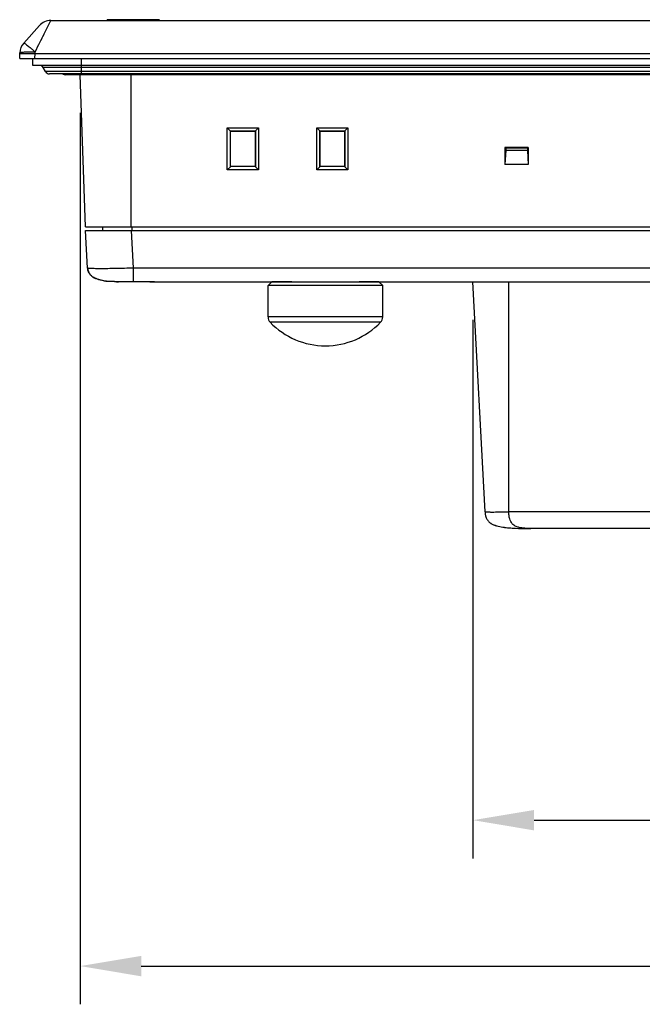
# Model space of a CAD drawing. Header units: millimetres. Extents: x 0 to 2577, y 0 to 841.
# Tile 1 of 68: x 212 to 293, y 180 to 309. Entities that reach past the tile are written whole.
import ezdxf

# ---------------------------------------------------------------- set-up
doc = ezdxf.new("R2010")
doc.units = ezdxf.units.MM
for name, color, linetype in [('CUSHION-TOP-R-SHAPE', 7, 'Continuous'), ('FRONT_CASE_12_DM_EX-SHAPE', 7, 'Continuous'), ('PROCESSING_MODULE_COVER-SHAPE', 7, 'Continuous'), ('REAR_CASE-12_DM-EX-SHAPE', 7, 'Continuous'), ('SEALING_GASKET_TOPR12_V2-SHAPE', 7, 'Continuous'), ('USB_COVER_LOCK-RX-SHAPE', 7, 'Continuous')]:
    doc.layers.add(name, color=color, linetype=linetype)
doc.styles.get("Standard").update_dxf_attribs({"font": 'ARIAL.TTF'})
doc.dimstyles.new('WALL', dxfattribs={"dimtxt": 10, "dimasz": 8, "dimexe": 5, "dimexo": 5, "dimgap": 1.5, "dimtad": 1, "dimtoh": 1, "dimdsep": 46, "dimtxsty": 'Standard', "dimcen": 0, "dimadec": 0, "dimazin": 0, "dimtp": 0.001, "dimtm": 0.001, "dimtfac": 1, "dimtofl": 0, "dimtmove": 0, "dimatfit": 3, "dimfxl": 1, "dimtolj": 1, "dimarcsym": 0})

# ---------------------------------------------------------------- blocks, each defined once
blk = doc.blocks.new('*D46')
at = {"color": 0, "lineweight": -2}
for p, q in [((219.75, 297.11), (219.75, 180.45)), ((523.93, 297.11), (523.93, 180.45)), ((227.75, 185.45), (515.93, 185.45))]:
    blk.add_line(p, q, dxfattribs=at)
at = {"color": 0}
for points in [[(227.75, 186.78), (227.75, 184.11), (219.75, 185.45)], [(515.93, 186.78), (515.93, 184.11), (523.93, 185.45)]]:
    blk.add_solid(points, dxfattribs=at)
at = {"layer": 'Defpoints', "color": 0}
for p in [(219.75, 302.11), (523.93, 302.11), (523.93, 185.45)]:
    blk.add_point(p, dxfattribs=at)
at = {"color": 0, "insert": (371.84, 192.06), "char_height": 10, "attachment_point": 5}
blk.add_mtext('\\A1;304.2', dxfattribs=at)
blk = doc.blocks.new('*D47')
at = {"color": 0, "lineweight": -2}
for p, q in [((271.14, 270.02), (271.14, 199.55)), ((473.04, 270.02), (473.04, 199.55)), ((279.14, 204.55), (465.04, 204.55))]:
    blk.add_line(p, q, dxfattribs=at)
at = {"color": 0}
for points in [[(279.14, 205.88), (279.14, 203.21), (271.14, 204.55)], [(465.04, 205.88), (465.04, 203.21), (473.04, 204.55)]]:
    blk.add_solid(points, dxfattribs=at)
at = {"layer": 'Defpoints', "color": 0}
for p in [(271.14, 275.02), (473.04, 275.02), (473.04, 204.55)]:
    blk.add_point(p, dxfattribs=at)
at = {"color": 0, "insert": (372.34, 211.15), "char_height": 10, "attachment_point": 5}
blk.add_mtext('\\A1;201.9', dxfattribs=at)

msp = doc.modelspace()

# ---------------------------------------------------------------- linework, layer by layer
at = {"layer": 'CUSHION-TOP-R-SHAPE', "color": 7, "linetype": 'Continuous'}
for p, q in [((244.84, 275.021), (244.34, 274.521)), ((244.34, 270.41), (244.34, 274.521)), ((259.34, 274.521), (244.34, 274.521)), ((247.44, 275.021), (244.84, 275.021)), ((258.84, 275.021), (256.24, 275.021)), ((258.84, 275.021), (259.34, 274.521)), ((259.34, 270.41), (259.34, 274.521)), ((259.34, 270.41), (244.34, 270.41)), ((259.063, 269.719), (244.618, 269.719))]:
    msp.add_line(p, q, dxfattribs=at)
for centre, radius, start, end in [((245.34, 270.41), 1, 180, 223.76174), ((251.84, 276.635), 10, 223.76174, 316.23826), ((258.34, 270.41), 1, 316.23826, 0)]:
    msp.add_arc(centre, radius, start, end, dxfattribs=at)
at = {"layer": 'FRONT_CASE_12_DM_EX-SHAPE', "color": 7, "linetype": 'Continuous'}
for p, q in [((214.419, 308.553), (212.374, 306.262)), ((213.866, 305.098), (215.911, 309.221)), ((215.905, 309.21), (215.911, 309.221)), ((215.911, 309.221), (527.77, 309.221)), ((214.632, 306.642), (214.769, 306.918)), ((214.899, 307.181), (215.023, 307.431)), ((215.139, 307.665), (215.248, 307.885)), ((211.84, 304.221), (211.868, 305)), ((211.84, 304.221), (531.84, 304.221)), ((213.839, 304.221), (213.862, 304.878)), ((213.862, 304.878), (213.866, 305.098)), ((213.862, 304.878), (529.819, 304.878)), ((220.441, 282.221), (219.746, 302.114)), ((226.433, 282.221), (226.433, 302.121)), ((239.001, 289.667), (238.997, 295.15)), ((239.39, 294.757), (238.997, 295.15)), ((238.997, 295.15), (243.084, 295.15)), ((242.691, 294.757), (243.084, 295.15)), ((243.084, 295.15), (243.08, 289.667)), ((250.701, 289.667), (250.697, 295.15)), ((251.09, 294.757), (250.697, 295.15)), ((250.697, 295.15), (254.784, 295.15)), ((254.391, 294.757), (254.784, 295.15)), ((254.784, 295.15), (254.78, 289.667)), ((239.39, 294.757), (239.404, 294.757)), ((239.39, 294.757), (242.691, 294.757)), ((239.408, 290.074), (239.404, 294.757)), ((239.44, 294.721), (239.404, 294.757)), ((239.44, 290.121), (239.44, 294.721)), ((239.44, 294.721), (242.64, 294.721)), ((242.64, 294.721), (242.677, 294.757)), ((242.64, 294.721), (242.64, 290.121)), ((242.677, 294.757), (242.673, 290.074)), ((242.677, 294.757), (242.691, 294.757)), ((251.09, 294.757), (251.104, 294.757)), ((251.09, 294.757), (254.391, 294.757)), ((251.108, 290.074), (251.104, 294.757)), ((251.14, 294.721), (251.104, 294.757)), ((251.14, 290.121), (251.14, 294.721)), ((251.14, 294.721), (254.34, 294.721)), ((254.34, 294.721), (254.377, 294.757)), ((254.34, 294.721), (254.34, 290.121)), ((254.377, 294.757), (254.373, 290.074)), ((254.377, 294.757), (254.391, 294.757)), ((275.331, 292.586), (275.333, 290.38)), ((275.331, 292.586), (275.422, 292.525)), ((278.35, 292.586), (275.331, 292.586)), ((278.35, 292.586), (278.259, 292.525)), ((278.35, 292.586), (278.348, 290.38)), ((275.423, 292.183), (275.333, 290.38)), ((275.422, 292.525), (275.423, 292.183)), ((278.259, 292.525), (275.422, 292.525)), ((278.258, 292.183), (275.423, 292.183)), ((278.259, 292.525), (278.258, 292.183)), ((278.258, 292.183), (278.348, 290.38)), ((239.408, 290.074), (239.001, 289.667)), ((239.44, 290.121), (239.408, 290.089)), ((239.408, 290.074), (239.408, 290.089)), ((242.673, 290.089), (239.408, 290.089)), ((242.64, 290.121), (239.44, 290.121)), ((242.64, 290.121), (242.673, 290.089)), ((242.673, 290.089), (242.673, 290.074)), ((242.673, 290.074), (243.08, 289.667)), ((251.108, 290.074), (250.701, 289.667)), ((251.14, 290.121), (251.108, 290.089)), ((251.108, 290.074), (251.108, 290.089)), ((254.373, 290.089), (251.108, 290.089)), ((254.34, 290.121), (251.14, 290.121)), ((254.34, 290.121), (254.373, 290.089)), ((254.373, 290.089), (254.373, 290.074)), ((254.373, 290.074), (254.78, 289.667)), ((278.348, 290.38), (275.333, 290.38)), ((243.08, 289.667), (239.001, 289.667)), ((254.78, 289.667), (250.701, 289.667)), ((220.441, 282.221), (523.24, 282.221))]:
    msp.add_line(p, q, dxfattribs=at)
msp.add_lwpolyline([(213.866, 305.098), (214.032, 305.431), (214.191, 305.753), (214.343, 306.059)], dxfattribs=at)
for centre, start, end in [((215.911, 307.221), 90, 138.24834), ((213.866, 304.931), 138.24834, 178)]:
    msp.add_arc(centre, 2, start, end, dxfattribs=at)
for points, knots in [([(212.374, 306.262), (212.378, 306.266), (212.395, 306.266), (212.44, 306.247), (212.531, 306.192), (212.67, 306.093), (212.854, 305.953), (213.074, 305.777), (213.322, 305.57), (213.59, 305.342), (213.773, 305.181), (213.866, 305.098)], [0, 0, 0, 0, 0.0078126, 0.0231936, 0.080187, 0.1715187, 0.2942593, 0.4441481, 0.6158941, 0.8034013, 1, 1, 1, 1]), ([(211.863, 304.878), (211.864, 304.882), (211.881, 304.887), (211.907, 304.891), (211.957, 304.896), (211.994, 304.898), (212.016, 304.899)], [0, 0, 0, 0, 0.0757648, 0.2653899, 0.5741289, 1, 1, 1, 1]), ([(211.868, 305), (211.868, 305.017), (211.936, 305.044), (212.039, 305.064), (212.229, 305.086), (212.472, 305.1), (212.772, 305.11), (213.242, 305.114), (213.612, 305.107), (213.866, 305.098)], [0, 0, 0, 0, 0.0249714, 0.08336, 0.1758694, 0.2995174, 0.4497852, 0.6210419, 1, 1, 1, 1]), ([(212.016, 304.899), (212.117, 304.904), (212.362, 304.908), (212.978, 304.905), (213.492, 304.891), (213.862, 304.878)], [0, 0, 0, 0, 0.1634646, 0.3987951, 1, 1, 1, 1])]:
    msp.add_open_spline(points, degree=3, knots=knots, dxfattribs=at)
at = {"layer": 'PROCESSING_MODULE_COVER-SHAPE', "color": 7, "linetype": 'Continuous'}
for p, q in [((272.719, 244.907), (271.14, 275.021)), ((275.84, 244.907), (275.84, 275.021)), ((295.618, 244.907), (275.84, 244.907)), ((464.97, 242.721), (278.71, 242.721))]:
    msp.add_line(p, q, dxfattribs=at)
for centre, radius, start, end in [((275.998, 245.075), 3.284, 182.93122, 186.67318), ((278.703, 312.454), 69.733, 269.70544, 270.00618)]:
    msp.add_arc(centre, radius, start, end, dxfattribs=at)
for points, knots in [([(272.719, 244.907), (272.727, 244.755), (272.762, 244.454), (272.897, 244.024), (273.145, 243.657), (273.479, 243.387), (273.853, 243.198), (274.376, 243.024), (275.05, 242.894), (275.865, 242.806), (276.964, 242.74), (277.791, 242.725), (278.344, 242.722)], [0, 0, 0, 0, 0.0680532, 0.1347584, 0.1996434, 0.2627097, 0.3246174, 0.386129, 0.5083945, 0.6303648, 0.7525745, 1, 1, 1, 1]), ([(272.719, 244.907), (272.719, 244.905), (272.725, 244.902), (272.744, 244.899), (272.79, 244.895), (272.863, 244.891), (272.967, 244.888), (273.097, 244.886), (273.254, 244.884), (273.436, 244.883), (273.723, 244.883), (274.129, 244.884), (274.662, 244.888), (275.24, 244.895), (275.638, 244.902), (275.84, 244.907)], [0, 0, 0, 0, 0.0016239, 0.0054169, 0.0200003, 0.0438969, 0.0769579, 0.1189533, 0.1694152, 0.2278153, 0.2936243, 0.4450193, 0.6177062, 0.8052024, 1, 1, 1, 1]), ([(278.71, 242.721), (278.454, 242.721), (278.057, 242.734), (277.519, 242.79), (277.093, 242.871), (276.737, 242.997), (276.461, 243.165), (276.159, 243.446), (275.949, 243.898), (275.852, 244.437), (275.837, 244.748), (275.84, 244.907)], [0, 0, 0, 0, 0.1820419, 0.2814114, 0.3833909, 0.4895607, 0.5469644, 0.611193, 0.7802828, 0.887042, 1, 1, 1, 1]), ([(272.724, 244.824), (272.745, 244.548), (272.828, 244.127), (273.142, 243.661), (273.468, 243.394), (273.841, 243.204), (274.368, 243.025), (275.053, 242.893), (275.882, 242.804), (276.992, 242.739), (277.826, 242.724), (278.382, 242.722)], [0, 0, 0, 0, 0.1243272, 0.1867992, 0.2492976, 0.3118251, 0.3743747, 0.4994404, 0.6245691, 0.7497132, 1, 1, 1, 1])]:
    msp.add_open_spline(points, degree=3, knots=knots, dxfattribs=at)
at = {"layer": 'REAR_CASE-12_DM-EX-SHAPE', "color": 7, "linetype": 'Continuous'}
for p, q in [((220.724, 276.812), (220.467, 281.721)), ((220.467, 281.721), (523.214, 281.721)), ((222.706, 281.721), (222.714, 282.221)), ((226.716, 276.812), (226.459, 281.721)), ((226.54, 281.721), (226.54, 282.221)), ((226.716, 275.068), (226.716, 276.812)), ((516.965, 276.812), (226.716, 276.812)), ((222.812, 275.165), (223.027, 275.13)), ((222.812, 275.165), (223.04, 275.128)), ((223.027, 275.13), (223.04, 275.128)), ((223.04, 275.128), (223.093, 275.12)), ((223.083, 275.122), (223.092, 275.12)), ((223.093, 275.12), (223.182, 275.11)), ((229.498, 275.021), (224.719, 275.021)), ((226.716, 275.068), (226.718, 275.066)), ((229.504, 275.021), (518.962, 275.021))]:
    msp.add_line(p, q, dxfattribs=at)
for points in [[(220.724, 276.812), (220.737, 276.68), (220.771, 276.509)], [(220.771, 276.509), (220.826, 276.342), (220.905, 276.183), (221.005, 276.033), (221.127, 275.895), (221.267, 275.768), (221.423, 275.655), (221.593, 275.555), (221.775, 275.466), (221.966, 275.388), (222.167, 275.32), (222.375, 275.26), (222.59, 275.209), (222.812, 275.165)], [(220.905, 276.183), (221.005, 276.033), (221.127, 275.895), (221.267, 275.768), (221.423, 275.655), (221.593, 275.555), (221.775, 275.466), (221.966, 275.388), (222.167, 275.32), (222.375, 275.26), (222.59, 275.209), (222.812, 275.165)], [(223.182, 275.11), (223.295, 275.102), (223.423, 275.095), (223.569, 275.089), (223.733, 275.084), (223.913, 275.08), (224.108, 275.076), (224.316, 275.073), (224.536, 275.071), (224.766, 275.068), (225.006, 275.067), (225.255, 275.066), (225.512, 275.065), (225.775, 275.064), (226.044, 275.064), (226.319, 275.065), (226.718, 275.066)], [(226.718, 275.066), (226.815, 275.066), (227.091, 275.065), (227.367, 275.063), (227.642, 275.058), (227.915, 275.053), (228.184, 275.047)], [(228.184, 275.047), (228.703, 275.034), (228.95, 275.028), (229.187, 275.024), (229.413, 275.021), (229.504, 275.021)]]:
    msp.add_lwpolyline(points, dxfattribs=at)
for centre, radius, start, end in [((222.295, 276.893), 1.572, 182.96749, 188.01552), ((224.122, 282.48), 7.431, 260.20048, 261.96073), ((224.268, 283.508), 8.47, 262.02689, 263.16677), ((224.278, 283.59), 8.552, 262.51408, 263.07528), ((224.718, 291.36), 16.339, 269.27527, 270.00403)]:
    msp.add_arc(centre, radius, start, end, dxfattribs=at)
for points, knots in [([(226.716, 276.812), (226.327, 276.798), (225.564, 276.774), (224.456, 276.747), (223.434, 276.73), (222.654, 276.724), (222.103, 276.726), (221.754, 276.73), (221.452, 276.737), (221.201, 276.746), (221.003, 276.758), (220.86, 276.771), (220.774, 276.785), (220.736, 276.798), (220.725, 276.807), (220.724, 276.812)], [0, 0, 0, 0, 0.1944408, 0.3815517, 0.5540554, 0.7053932, 0.7711787, 0.8295557, 0.880002, 0.9219985, 0.9550916, 0.9790791, 0.9938748, 0.9978939, 1, 1, 1, 1]), ([(222.858, 275.157), (222.628, 275.197), (222.173, 275.299), (221.522, 275.556), (221.051, 275.925), (220.814, 276.331), (220.754, 276.559), (220.738, 276.674)], [0, 0, 0, 0, 0.2504185, 0.500591, 0.7497782, 0.8748657, 1, 1, 1, 1]), ([(223.093, 275.12), (223.097, 275.12), (223.115, 275.117), (223.133, 275.115), (223.147, 275.114)], [0, 0, 0, 0, 0.2235939, 1, 1, 1, 1]), ([(223.147, 275.114), (223.311, 275.098), (223.748, 275.085), (224.538, 275.07), (225.564, 275.065), (226.317, 275.066), (226.716, 275.068)], [0, 0, 0, 0, 0.1378109, 0.3669796, 0.6644688, 1, 1, 1, 1]), ([(224.719, 275.021), (224.564, 275.021), (224.077, 275.028), (223.59, 275.059), (223.26, 275.098)], [0, 0, 0, 0, 0.3190001, 1, 1, 1, 1]), ([(224.719, 275.021), (224.729, 275.021), (224.772, 275.025), (224.813, 275.046), (224.838, 275.067)], [0, 0, 0, 0, 0.2380499, 1, 1, 1, 1]), ([(226.716, 275.068), (227.222, 275.069), (228.151, 275.053), (229.08, 275.021), (229.504, 275.021)], [0, 0, 0, 0, 0.5440466, 1, 1, 1, 1])]:
    msp.add_open_spline(points, degree=3, knots=knots, dxfattribs=at)
at = {"layer": 'SEALING_GASKET_TOPR12_V2-SHAPE', "color": 7, "linetype": 'Continuous'}
for p, q in [((213.54, 303.321), (213.54, 304.221)), ((219.94, 302.121), (219.94, 304.221)), ((530.14, 303.321), (213.54, 303.321)), ((215.221, 302.521), (214.903, 303.071)), ((528.778, 303.071), (214.903, 303.071)), ((528.46, 302.521), (215.221, 302.521)), ((527.94, 302.221), (215.74, 302.221)), ((525.84, 302.121), (217.84, 302.121))]:
    msp.add_line(p, q, dxfattribs=at)
for centre, radius, start, end in [((214.47, 302.821), 0.5, 30, 90), ((215.74, 302.821), 0.6, 210, 270), ((217.84, 302.921), 0.8, 241.12795, 270)]:
    msp.add_arc(centre, radius, start, end, dxfattribs=at)
at = {"layer": 'USB_COVER_LOCK-RX-SHAPE', "color": 7, "linetype": 'Continuous'}
for p, q in [((229.983, 309.321), (223.398, 309.321)), ((223.69, 309.221), (223.69, 309.321)), ((229.69, 309.221), (229.69, 309.321))]:
    msp.add_line(p, q, dxfattribs=at)
for centre, start, end in [((223.398, 309.121), 90, 149.82922), ((229.983, 309.121), 30.17079, 90)]:
    msp.add_arc(centre, 0.2, start, end, dxfattribs=at)

# ---------------------------------------------------------------- dimensions: what is measured, and where the dimension line sits
at = {"color": 5}
dim = msp.add_linear_dim(base=(523.935, 185.446), p1=(219.746, 302.114), p2=(523.935, 302.114), text='304.2', dimstyle='WALL', dxfattribs=at)
dim.commit()
dim.dimension.update_dxf_attribs({"geometry": '*D46', "text_midpoint": (371.84, 192.055)})
dim = msp.add_linear_dim(base=(473.04, 204.546), p1=(271.14, 275.021), p2=(473.04, 275.021), dimstyle='WALL', dxfattribs=at)
dim.commit()
dim.dimension.update_dxf_attribs({"geometry": '*D47', "text_midpoint": (372.34, 204.546), "dimtype": 160})

doc.saveas('drawing.dxf')
